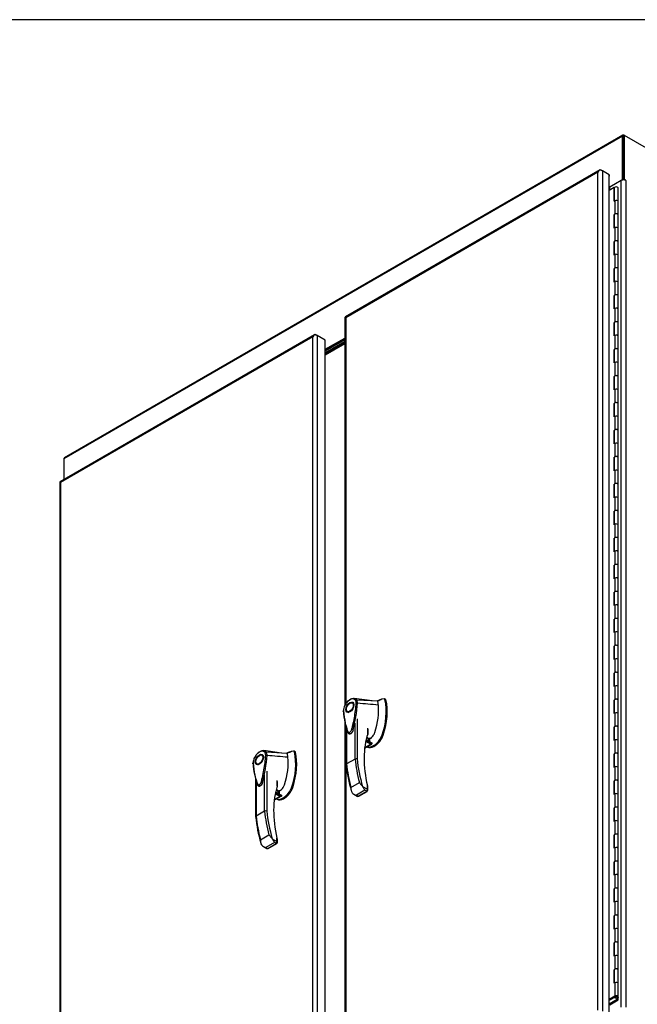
# Model space of a CAD drawing. Header units: inches. Extents: x 1 to 359, y -2 to 239.
# Tile 95 of 99: x 254 to 282, y 194 to 239. Entities that reach past the tile are written whole.
import ezdxf

# ---------------------------------------------------------------- set-up
doc = ezdxf.new("R2010")
doc.units = ezdxf.units.IN
doc.header["$MEASUREMENT"] = 0
for name, color, linetype in [('COM54746-60', 7, 'Continuous'), ('COM70098', 7, 'Continuous'), ('COM70739-9', 7, 'Continuous'), ('COM71195-6', 7, 'Continuous'), ('COM71196-6', 7, 'Continuous'), ('COM71197-1', 7, 'Continuous'), ('COM71302-1', 7, 'Continuous'), ('Default', 7, 'Continuous'), ('GSK87756', 7, 'Continuous'), ('HAN13068', 7, 'Continuous')]:
    doc.layers.add(name, color=color, linetype=linetype)

# ---------------------------------------------------------------- blocks, each defined once
blk = doc.blocks.new('SE7')
at = {"layer": 'COM54746-60', "color": 7, "linetype": 'Continuous'}
for p, q in [((280.847, 231.244), (280.625, 231.116)), ((280.847, 230.632), (280.847, 231.244)), ((280.85, 231.208), (280.85, 230.634)), ((280.857, 231.229), (280.857, 230.638)), ((281.033, 230.617), (281.033, 231.229)), ((280.857, 231.034), (280.85, 231.03)), ((280.847, 230.632), (280.883, 230.652)), ((280.883, 230.652), (280.883, 230.039)), ((281.033, 230.004), (281.033, 230.617)), ((280.883, 230.039), (280.847, 230.019)), ((280.847, 229.407), (280.847, 230.019)), ((280.85, 229.983), (280.857, 229.987)), ((280.85, 229.983), (280.85, 229.409)), ((280.857, 230.004), (280.857, 229.413)), ((281.033, 229.392), (281.033, 230.004)), ((280.883, 229.428), (280.847, 229.407)), ((280.883, 229.428), (280.883, 228.815)), ((281.033, 228.779), (281.033, 229.392)), ((280.883, 228.815), (280.847, 228.794)), ((280.847, 228.182), (280.847, 228.794)), ((280.85, 228.758), (280.857, 228.762)), ((280.85, 228.758), (280.85, 228.184)), ((280.857, 228.78), (280.857, 228.188)), ((281.033, 228.167), (281.033, 228.78)), ((280.883, 228.203), (280.847, 228.182)), ((280.883, 228.203), (280.883, 227.59)), ((281.033, 227.554), (281.033, 228.167)), ((280.883, 227.59), (280.847, 227.569)), ((280.847, 226.958), (280.847, 227.569)), ((280.85, 227.533), (280.857, 227.537)), ((280.85, 227.533), (280.85, 226.959)), ((280.857, 227.555), (280.857, 226.963)), ((281.033, 226.942), (281.033, 227.555)), ((280.883, 226.978), (280.847, 226.958)), ((280.883, 226.978), (280.883, 226.365)), ((281.033, 226.329), (281.033, 226.942)), ((280.883, 226.365), (280.847, 226.345)), ((280.847, 225.733), (280.847, 226.345)), ((280.85, 226.308), (280.857, 226.312)), ((280.85, 226.308), (280.85, 225.735)), ((280.857, 226.33), (280.857, 225.739)), ((281.033, 225.718), (281.033, 226.33)), ((280.883, 225.753), (280.847, 225.733)), ((280.883, 225.753), (280.883, 225.14)), ((281.033, 225.105), (281.033, 225.718)), ((280.883, 225.14), (280.847, 225.12)), ((280.847, 224.508), (280.847, 225.12)), ((280.85, 225.084), (280.857, 225.088)), ((280.85, 225.084), (280.85, 224.51)), ((280.857, 225.105), (280.857, 224.514)), ((281.033, 224.493), (281.033, 225.105)), ((280.883, 224.529), (280.847, 224.508)), ((280.883, 224.529), (280.883, 223.916)), ((281.033, 223.88), (281.033, 224.493)), ((280.883, 223.916), (280.847, 223.895)), ((280.847, 223.283), (280.847, 223.895)), ((280.85, 223.859), (280.857, 223.863)), ((280.85, 223.859), (280.85, 223.285)), ((280.857, 223.881), (280.857, 223.289)), ((281.033, 223.268), (281.033, 223.881)), ((280.883, 223.304), (280.847, 223.283)), ((280.883, 223.304), (280.883, 222.691)), ((281.033, 222.655), (281.033, 223.268)), ((280.883, 222.691), (280.847, 222.67)), ((280.847, 222.059), (280.847, 222.67)), ((280.85, 222.634), (280.857, 222.638)), ((280.85, 222.634), (280.85, 222.06)), ((280.857, 222.656), (280.857, 222.064)), ((281.033, 222.043), (281.033, 222.656)), ((280.883, 222.079), (280.847, 222.059)), ((280.883, 222.079), (280.883, 221.466)), ((281.033, 221.43), (281.033, 222.043)), ((280.883, 221.466), (280.847, 221.446)), ((280.847, 220.834), (280.847, 221.446)), ((280.85, 221.41), (280.857, 221.413)), ((280.85, 221.41), (280.85, 220.836)), ((280.857, 221.431), (280.857, 220.84)), ((281.033, 220.819), (281.033, 221.431)), ((280.883, 220.854), (280.847, 220.834)), ((280.883, 220.854), (280.883, 220.242)), ((281.033, 220.206), (281.033, 220.819)), ((280.883, 220.242), (280.847, 220.221)), ((280.847, 219.609), (280.847, 220.221)), ((280.85, 220.185), (280.857, 220.189)), ((280.85, 220.185), (280.85, 219.611)), ((280.857, 220.206), (280.857, 219.615)), ((281.033, 219.594), (281.033, 220.206)), ((280.883, 219.63), (280.847, 219.609)), ((280.883, 219.63), (280.883, 219.017)), ((281.033, 218.981), (281.033, 219.594)), ((280.883, 219.017), (280.847, 218.996)), ((280.847, 218.384), (280.847, 218.996)), ((280.85, 218.96), (280.857, 218.964)), ((280.85, 218.96), (280.85, 218.386)), ((280.857, 218.982), (280.857, 218.39)), ((281.033, 218.369), (281.033, 218.982)), ((280.883, 218.405), (280.847, 218.384)), ((280.883, 218.405), (280.883, 217.792)), ((281.033, 217.756), (281.033, 218.369)), ((280.883, 217.792), (280.847, 217.771)), ((280.847, 217.16), (280.847, 217.771)), ((280.85, 217.735), (280.857, 217.739)), ((280.85, 217.735), (280.85, 217.161)), ((280.857, 217.757), (280.857, 217.165)), ((281.033, 217.144), (281.033, 217.757)), ((280.883, 217.18), (280.847, 217.16)), ((280.883, 217.18), (280.883, 216.567)), ((281.033, 216.531), (281.033, 217.144)), ((280.883, 216.567), (280.847, 216.547)), ((280.847, 215.935), (280.847, 216.547)), ((280.85, 216.511), (280.857, 216.514)), ((280.85, 216.511), (280.85, 215.937)), ((280.857, 216.532), (280.857, 215.941)), ((281.033, 215.92), (281.033, 216.532)), ((280.883, 215.956), (280.847, 215.935)), ((280.883, 215.956), (280.883, 215.343)), ((281.033, 215.307), (281.033, 215.92)), ((280.883, 215.343), (280.847, 215.322)), ((280.847, 214.71), (280.847, 215.322)), ((280.85, 215.286), (280.857, 215.29)), ((280.85, 215.286), (280.85, 214.712)), ((280.857, 215.307), (280.857, 214.716)), ((281.033, 214.695), (281.033, 215.307)), ((280.883, 214.731), (280.847, 214.71)), ((280.883, 214.731), (280.883, 214.118)), ((281.033, 214.082), (281.033, 214.695)), ((280.883, 214.118), (280.847, 214.097)), ((280.847, 213.485), (280.847, 214.097)), ((280.85, 214.061), (280.857, 214.065)), ((280.85, 214.061), (280.85, 213.487)), ((280.857, 214.083), (280.857, 213.491)), ((281.033, 213.47), (281.033, 214.083)), ((280.883, 213.506), (280.847, 213.485)), ((280.883, 213.506), (280.883, 212.893)), ((281.033, 212.857), (281.033, 213.47)), ((280.883, 212.893), (280.847, 212.872)), ((280.847, 212.261), (280.847, 212.872)), ((280.85, 212.836), (280.857, 212.84)), ((280.85, 212.836), (280.85, 212.263)), ((280.857, 212.858), (280.857, 212.266)), ((281.033, 212.245), (281.033, 212.858)), ((280.883, 212.281), (280.847, 212.261)), ((280.883, 212.281), (280.883, 211.668)), ((281.033, 211.632), (281.033, 212.245)), ((280.883, 211.668), (280.847, 211.648)), ((280.847, 211.036), (280.847, 211.648)), ((280.85, 211.612), (280.857, 211.615)), ((280.85, 211.612), (280.85, 211.038)), ((280.857, 211.633), (280.857, 211.042)), ((281.033, 211.021), (281.033, 211.633)), ((280.883, 211.057), (280.847, 211.036)), ((280.883, 211.057), (280.883, 210.444)), ((281.033, 210.408), (281.033, 211.021)), ((280.883, 210.444), (280.847, 210.423)), ((280.847, 209.811), (280.847, 210.423)), ((280.85, 210.387), (280.857, 210.391)), ((280.85, 210.387), (280.85, 209.813)), ((280.857, 210.408), (280.857, 209.817)), ((281.033, 209.796), (281.033, 210.408)), ((280.883, 209.832), (280.847, 209.811)), ((280.883, 209.832), (280.883, 209.219)), ((281.033, 209.183), (281.033, 209.796)), ((280.883, 209.219), (280.847, 209.198)), ((280.847, 208.586), (280.847, 209.198)), ((280.85, 209.162), (280.857, 209.166)), ((280.85, 209.162), (280.85, 208.588)), ((280.857, 209.184), (280.857, 208.592)), ((281.033, 208.571), (281.033, 209.184)), ((280.883, 208.607), (280.847, 208.586)), ((280.883, 208.607), (280.883, 207.994)), ((281.033, 207.958), (281.033, 208.571)), ((280.883, 207.994), (280.847, 207.973)), ((280.847, 207.362), (280.847, 207.973)), ((280.857, 207.959), (280.857, 207.367)), ((281.033, 207.346), (281.033, 207.959)), ((280.85, 207.937), (280.857, 207.941)), ((280.85, 207.937), (280.85, 207.364)), ((280.883, 207.382), (280.847, 207.362)), ((280.883, 207.382), (280.883, 206.769)), ((281.033, 206.733), (281.033, 207.346)), ((280.883, 206.769), (280.847, 206.749)), ((280.847, 206.137), (280.847, 206.749)), ((280.85, 206.713), (280.857, 206.717)), ((280.85, 206.713), (280.85, 206.139)), ((280.857, 206.734), (280.857, 206.143)), ((281.033, 206.122), (281.033, 206.734)), ((280.883, 206.158), (280.847, 206.137)), ((280.883, 206.158), (280.883, 205.545)), ((281.033, 205.509), (281.033, 206.122)), ((280.883, 205.545), (280.847, 205.524)), ((280.847, 204.912), (280.847, 205.524)), ((280.85, 205.488), (280.857, 205.492)), ((280.85, 205.488), (280.85, 204.914)), ((280.857, 205.509), (280.857, 204.918)), ((281.033, 204.897), (281.033, 205.509)), ((280.883, 204.933), (280.847, 204.912)), ((280.883, 204.933), (280.883, 204.32)), ((281.033, 204.284), (281.033, 204.897)), ((280.883, 204.32), (280.847, 204.299)), ((280.847, 203.687), (280.847, 204.299)), ((280.85, 204.263), (280.857, 204.267)), ((280.85, 204.263), (280.85, 203.689)), ((280.857, 204.285), (280.857, 203.693)), ((281.033, 203.672), (281.033, 204.285)), ((280.883, 203.708), (280.847, 203.687)), ((280.883, 203.708), (280.883, 203.095)), ((281.033, 203.059), (281.033, 203.672)), ((280.883, 203.095), (280.847, 203.074)), ((280.847, 202.463), (280.847, 203.074)), ((280.85, 203.038), (280.857, 203.042)), ((280.85, 203.038), (280.85, 202.465)), ((280.857, 203.06), (280.857, 202.468)), ((281.033, 202.447), (281.033, 203.06)), ((280.883, 202.483), (280.847, 202.463)), ((280.883, 202.483), (280.883, 201.87)), ((281.033, 201.835), (281.033, 202.447)), ((280.883, 201.87), (280.847, 201.85)), ((280.847, 201.238), (280.847, 201.85)), ((280.85, 201.814), (280.857, 201.818)), ((280.85, 201.814), (280.85, 201.24)), ((280.857, 201.835), (280.857, 201.244)), ((281.033, 201.223), (281.033, 201.835)), ((280.883, 201.259), (280.847, 201.238)), ((280.883, 201.259), (280.883, 200.646)), ((281.033, 200.61), (281.033, 201.223)), ((280.883, 200.646), (280.847, 200.625)), ((280.847, 200.013), (280.847, 200.625)), ((280.85, 200.589), (280.857, 200.593)), ((280.85, 200.589), (280.85, 200.015)), ((280.857, 200.61), (280.857, 200.019)), ((281.033, 199.998), (281.033, 200.61)), ((280.883, 200.034), (280.847, 200.013)), ((280.883, 200.034), (280.883, 199.421)), ((281.033, 199.385), (281.033, 199.998)), ((280.883, 199.421), (280.847, 199.4)), ((280.847, 198.788), (280.847, 199.4)), ((280.85, 199.364), (280.857, 199.368)), ((280.85, 199.364), (280.85, 198.79)), ((280.857, 199.386), (280.857, 198.794)), ((281.033, 198.773), (281.033, 199.386)), ((280.883, 198.809), (280.847, 198.788)), ((280.883, 198.809), (280.883, 198.196)), ((281.033, 198.16), (281.033, 198.773)), ((280.883, 198.196), (280.847, 198.175)), ((280.847, 197.564), (280.847, 198.175)), ((280.85, 198.139), (280.857, 198.143)), ((280.85, 198.139), (280.85, 197.566)), ((280.857, 198.161), (280.857, 197.569)), ((281.033, 197.549), (281.033, 198.161)), ((280.883, 197.584), (280.847, 197.564)), ((280.883, 197.584), (280.883, 196.971)), ((281.033, 196.936), (281.033, 197.549)), ((280.883, 196.971), (280.847, 196.951)), ((280.847, 196.339), (280.847, 196.951)), ((280.85, 196.915), (280.857, 196.919)), ((280.85, 196.915), (280.85, 196.341)), ((280.857, 196.936), (280.857, 196.345)), ((281.033, 196.324), (281.033, 196.936)), ((280.883, 196.36), (280.847, 196.339)), ((280.883, 196.36), (280.883, 195.747)), ((281.033, 195.711), (281.033, 196.324)), ((280.883, 195.747), (280.847, 195.726)), ((280.847, 195.114), (280.847, 195.726)), ((280.85, 195.69), (280.857, 195.694)), ((280.85, 195.69), (280.85, 195.116)), ((280.857, 195.711), (280.857, 195.12)), ((281.033, 195.099), (281.033, 195.711)), ((280.883, 195.135), (280.847, 195.114)), ((280.883, 195.135), (280.883, 194.522)), ((281.033, 194.487), (281.033, 195.099)), ((280.883, 194.522), (280.625, 194.373)), ((280.625, 194.335), (280.916, 194.503)), ((280.986, 194.366), (280.625, 194.157)), ((280.651, 194.135), (281.033, 194.355)), ((280.877, 194.481), (280.877, 194.454)), ((280.894, 194.462), (280.877, 194.454)), ((280.894, 194.481), (280.894, 194.465)), ((280.918, 194.504), (280.905, 194.496)), ((280.905, 194.496), (280.905, 194.481)), ((280.918, 194.488), (280.905, 194.481)), ((280.905, 194.45), (280.918, 194.442)), ((280.907, 194.499), (280.907, 194.498)), ((280.918, 194.488), (280.918, 194.504)), ((280.971, 194.504), (280.971, 194.488)), ((280.985, 194.496), (280.971, 194.504)), ((280.985, 194.481), (280.971, 194.488)), ((280.971, 194.442), (280.985, 194.45)), ((280.985, 194.481), (280.985, 194.496)), ((280.986, 194.433), (280.986, 194.442)), ((280.986, 194.433), (280.986, 194.366)), ((280.996, 194.465), (280.996, 194.481)), ((281.033, 194.484), (281.033, 194.457)), ((281.033, 194.355), (281.033, 194.457))]:
    blk.add_line(p, q, dxfattribs=at)
for centre, major_axis, start_param, end_param in [((280.945, 231.229), (0.101, 0), 3.404676, 3.507377), ((280.945, 231.229), (0.0878, 0), 0, 3.141593), ((280.945, 230.617), (0.0878, 0), 0, 2.397542), ((280.945, 230.617), (-0.0878, 0), 3.141593, 5.497787), ((280.945, 230.004), (0.101, 0), 3.404676, 3.507377), ((280.945, 230.004), (0.0878, 0), 0, 3.141593), ((280.945, 230.004), (-0.0878, 0), 3.141593, 5.497787), ((280.945, 229.392), (-0.0878, 0), 3.141593, 5.497787), ((280.945, 229.392), (0.0878, 0), 0, 2.356194), ((280.945, 228.779), (0.101, 0), 3.404676, 3.507377), ((280.945, 228.78), (0.0878, 0), 0, 3.141593), ((280.945, 228.779), (-0.0878, 0), 3.141593, 5.497787), ((280.945, 228.167), (-0.0878, 0), 3.141593, 5.497787), ((280.945, 228.167), (0.0877, 0), 0, 2.356194), ((280.945, 227.554), (0.101, 0), 3.404676, 3.507377), ((280.945, 227.555), (0.0878, 0), 0, 3.141593), ((280.945, 227.554), (-0.0877, 0), 3.141593, 5.497787), ((280.945, 226.942), (-0.0877, 0), 3.141593, 5.497787), ((280.945, 226.942), (0.0878, 0), 0, 2.356194), ((280.945, 226.329), (0.101, 0), 3.404676, 3.507377), ((280.945, 226.33), (0.0878, 0), 0, 3.141593), ((280.945, 226.329), (-0.0878, 0), 3.141593, 5.497787), ((280.945, 225.718), (-0.0877, 0), 3.141593, 5.497787), ((280.945, 225.718), (0.0878, 0), 0, 2.356194), ((280.945, 225.105), (0.101, 0), 3.404676, 3.507377), ((280.945, 225.105), (0.0877, 0), 0, 3.141593), ((280.945, 225.105), (-0.0877, 0), 3.141593, 5.497787), ((280.945, 224.493), (-0.0878, 0), 3.141593, 5.497787), ((280.945, 224.493), (0.0878, 0), 0, 2.356194), ((280.945, 223.88), (0.101, 0), 3.404676, 3.507377), ((280.945, 223.881), (0.0878, 0), 0, 3.141593), ((280.945, 223.88), (-0.0878, 0), 3.141593, 5.497787), ((280.945, 223.268), (-0.0878, 0), 3.141593, 5.497787), ((280.945, 223.268), (0.0878, 0), 0, 2.356194), ((280.945, 222.656), (0.0878, 0), 0, 3.141593), ((280.945, 222.655), (-0.0878, 0), 3.141593, 5.497787), ((280.945, 222.655), (0.101, 0), 3.404676, 3.507377), ((280.945, 222.043), (-0.0878, 0), 3.141593, 5.497787), ((280.945, 222.043), (0.0878, 0), 0, 2.356194), ((280.945, 221.43), (0.101, 0), 3.404676, 3.507377), ((280.945, 221.431), (0.0878, 0), 0, 3.141593), ((280.945, 221.43), (-0.0877, 0), 3.141593, 5.497787), ((280.945, 220.819), (-0.0878, 0), 3.141593, 5.497787), ((280.945, 220.819), (0.0877, 0), 0, 2.356194), ((280.945, 220.206), (0.101, 0), 3.404676, 3.507377), ((280.945, 220.206), (0.0878, 0), 0, 3.141593), ((280.945, 220.206), (-0.0877, 0), 3.141593, 5.497787), ((280.945, 219.594), (-0.0877, 0), 3.141593, 5.497787), ((280.945, 219.594), (0.0878, 0), 0, 2.356194), ((280.945, 218.981), (0.101, 0), 3.404676, 3.507377), ((280.945, 218.982), (0.0877, 0), 0, 3.141593), ((280.945, 218.981), (-0.0878, 0), 3.141593, 5.497787), ((280.945, 218.369), (-0.0878, 0), 3.141593, 5.497787), ((280.945, 218.369), (0.0877, 0), 0, 2.356194), ((280.945, 217.757), (0.0878, 0), 0, 3.141593), ((280.945, 217.756), (-0.0878, 0), 3.141593, 5.497787), ((280.945, 217.756), (0.101, 0), 3.404676, 3.507377), ((280.945, 217.144), (-0.0878, 0), 3.141593, 5.497787), ((280.945, 217.144), (0.0877, 0), 0, 2.356194), ((280.945, 216.531), (0.101, 0), 3.404676, 3.507377), ((280.945, 216.532), (0.0877, 0), 0, 3.141593), ((280.945, 216.531), (-0.0878, 0), 3.141593, 5.497787), ((280.945, 215.92), (-0.0878, 0), 3.141593, 5.497787), ((280.945, 215.92), (0.0877, 0), 0, 2.356194), ((280.945, 215.307), (0.101, 0), 3.404676, 3.507377), ((280.945, 215.307), (0.0877, 0), 0, 3.141593), ((280.945, 215.307), (-0.0877, 0), 3.141593, 5.497787), ((280.945, 214.695), (-0.0877, 0), 3.141593, 5.497787), ((280.945, 214.695), (0.0877, 0), 0, 2.356194), ((280.945, 214.082), (0.101, 0), 3.404676, 3.507377), ((280.945, 214.083), (0.0878, 0), 0, 3.141593), ((280.945, 214.082), (-0.0877, 0), 3.141593, 5.497787), ((280.945, 213.47), (-0.0878, 0), 3.141593, 5.497787), ((280.945, 213.47), (0.0877, 0), 0, 2.356194), ((280.945, 212.858), (0.0877, 0), 0, 3.141593), ((280.945, 212.857), (-0.0878, 0), 3.141593, 5.497787), ((280.945, 212.857), (0.101, 0), 3.404676, 3.507377), ((280.945, 212.245), (-0.0878, 0), 3.141593, 5.497787), ((280.945, 212.245), (0.0877, 0), 0, 2.356194), ((280.945, 211.632), (0.101, 0), 3.404676, 3.507377), ((280.945, 211.633), (0.0877, 0), 0, 3.141593), ((280.945, 211.632), (-0.0878, 0), 3.141593, 5.497787), ((280.945, 211.021), (-0.0878, 0), 3.141593, 5.497787), ((280.945, 211.021), (0.0877, 0), 0, 2.356194), ((280.945, 210.408), (0.101, 0), 3.404676, 3.507377), ((280.945, 210.408), (0.0878, 0), 0, 3.141593), ((280.945, 210.408), (-0.0878, 0), 3.141593, 5.497787), ((280.945, 209.796), (-0.0877, 0), 3.141593, 5.497787), ((280.945, 209.796), (0.0877, 0), 0, 2.356194), ((280.945, 209.183), (0.101, 0), 3.404676, 3.507377), ((280.945, 209.184), (0.0877, 0), 0, 3.141593), ((280.945, 209.183), (-0.0877, 0), 3.141593, 5.497787), ((280.945, 208.571), (-0.0877, 0), 3.141593, 5.497787), ((280.945, 208.571), (0.0878, 0), 0, 2.356194), ((280.945, 207.959), (0.0877, 0), 0, 3.141593), ((280.945, 207.958), (-0.0878, 0), 3.141593, 5.497787), ((280.945, 207.958), (0.101, 0), 3.404676, 3.507377), ((280.945, 207.346), (-0.0878, 0), 3.141593, 5.497787), ((280.945, 207.346), (0.0877, 0), 0, 2.356194), ((280.945, 206.733), (0.101, 0), 3.404676, 3.507377), ((280.945, 206.734), (0.0877, 0), 0, 3.141593), ((280.945, 206.733), (-0.0878, 0), 3.141593, 5.497787), ((280.945, 206.122), (-0.0878, 0), 3.141593, 5.497787), ((280.945, 206.122), (0.0878, 0), 0, 2.356194), ((280.945, 205.509), (0.101, 0), 3.404676, 3.507377), ((280.945, 205.509), (0.0877, 0), 0, 3.141593), ((280.945, 205.509), (-0.0878, 0), 3.141593, 5.497787), ((280.945, 204.897), (-0.0878, 0), 3.141593, 5.497787), ((280.945, 204.897), (0.0878, 0), 0, 2.356194), ((280.945, 204.284), (0.101, 0), 3.404676, 3.507377), ((280.945, 204.285), (0.0877, 0), 0, 3.141593), ((280.945, 204.284), (-0.0878, 0), 3.141593, 5.497787), ((280.945, 203.672), (-0.0877, 0), 3.141593, 5.497787), ((280.945, 203.672), (0.0877, 0), 0, 2.356194), ((280.945, 203.059), (0.101, 0), 3.404676, 3.507377), ((280.945, 203.06), (0.0878, 0), 0, 3.141593), ((280.945, 203.059), (-0.0877, 0), 3.141593, 5.497787), ((280.945, 202.447), (-0.0878, 0), 3.141593, 5.497787), ((280.945, 202.447), (0.0877, 0), 0, 2.356194), ((280.945, 201.835), (0.101, 0), 3.404676, 3.507377), ((280.945, 201.835), (0.0878, 0), 0, 3.141593), ((280.945, 201.835), (-0.0878, 0), 3.141593, 5.497787), ((280.945, 201.223), (-0.0878, 0), 3.141593, 5.497787), ((280.945, 201.223), (0.0877, 0), 0, 2.356194), ((280.945, 200.61), (0.101, 0), 3.404676, 3.507377), ((280.945, 200.61), (0.0878, 0), 0, 3.141593), ((280.945, 200.61), (-0.0878, 0), 3.141593, 5.497787), ((280.945, 199.998), (-0.0878, 0), 3.141593, 5.497787), ((280.945, 199.998), (0.0877, 0), 0, 2.356194), ((280.945, 199.385), (0.101, 0), 3.404676, 3.507377), ((280.945, 199.386), (0.0877, 0), 0, 3.141593), ((280.945, 199.385), (-0.0878, 0), 3.141593, 5.497787), ((280.945, 198.773), (-0.0878, 0), 3.141593, 5.497787), ((280.945, 198.773), (0.0878, 0), 0, 2.356194), ((280.945, 198.16), (0.101, 0), 3.404676, 3.507377), ((280.945, 198.161), (0.0877, 0), 0, 3.141593), ((280.945, 198.16), (-0.0877, 0), 3.141593, 5.497787), ((280.945, 197.549), (-0.0878, 0), 3.141593, 5.497787), ((280.945, 197.549), (0.0878, 0), 0, 2.356194), ((280.945, 196.936), (0.101, 0), 3.404676, 3.507377), ((280.945, 196.936), (0.0878, 0), 0, 3.141593), ((280.945, 196.936), (-0.0878, 0), 3.141593, 5.497787), ((280.945, 196.324), (-0.0878, 0), 3.141593, 5.497787), ((280.945, 196.324), (0.0878, 0), 0, 2.356194), ((280.945, 195.711), (0.101, 0), 3.404676, 3.507377), ((280.945, 195.711), (0.0878, 0), 0, 3.141593), ((280.945, 195.711), (-0.0878, 0), 3.141593, 5.497787), ((280.945, 195.099), (-0.0878, 0), 3.141593, 5.497787), ((280.945, 195.099), (0.0878, 0), 0, 2.356194), ((280.945, 194.487), (-0.0878, 0), 1.617962, 5.497787), ((280.945, 194.487), (-0.0878, 0), 0.694363, 1.523631), ((280.932, 194.465), (0.0375, 0), 2.356194, 3.926991), ((280.932, 194.481), (0.0375, 0), 2.356194, 3.141593), ((280.945, 194.487), (-0.0412, 0), 3.692907, 5.497787), ((280.945, 194.489), (-0.0375, 0), 3.926991, 5.497787), ((280.945, 194.473), (0.0375, 0), 0.785398, 2.356194), ((280.945, 194.458), (-0.0375, 0), 0.785398, 2.356194), ((280.958, 194.481), (-0.0375, 0), 3.141593, 3.926991), ((280.958, 194.465), (-0.0375, 0), 2.356194, 3.926991), ((280.945, 194.487), (0.101, 0), 5.13102, 5.759074)]:
    blk.add_ellipse(centre, major_axis=major_axis, ratio=0.57735, start_param=start_param, end_param=end_param, dxfattribs=at)
at = {"layer": 'COM70098', "color": 7, "linetype": 'Continuous'}
for p, q in [((268.608, 224.384), (267.721, 223.872)), ((268.608, 224.325), (267.721, 223.813)), ((268.608, 224.251), (267.721, 223.739)), ((268.608, 224.193), (267.721, 223.68))]:
    blk.add_line(p, q, dxfattribs=at)
at = {"layer": 'COM70739-9', "color": 7, "linetype": 'Continuous'}
blk.add_line((268.608, 224.144), (267.721, 223.631), dxfattribs=at)
at = {"layer": 'COM71195-6', "color": 7, "linetype": 'Continuous'}
for p, q in [((267.236, 224.566), (255.67, 217.888)), ((267.22, 224.551), (267.22, 224.551)), ((267.307, 224.559), (267.358, 224.53)), ((267.721, 224.32), (267.358, 224.53)), ((267.358, 224.53), (267.358, 186.353)), ((267.156, 224.471), (255.691, 217.852)), ((267.156, 186.411), (267.156, 224.471)), ((267.721, 186.143), (267.721, 224.32)), ((255.649, 217.852), (255.649, 179.675)), ((255.691, 217.852), (255.691, 179.792))]:
    blk.add_line(p, q, dxfattribs=at)
for centre, major_axis, ratio, start_param, end_param in [((267.257, 224.413), (0.101, 0.174), 0.57759, 1.04699, 1.570589), ((267.257, 224.413), (0.101, 0.174), 0.57759, 1.047405, 1.571004), ((267.307, 224.442), (0.071, -0.123), 0.57735, 2.356194, 3.403392), ((267.257, 224.471), (0.143, 0), 0.57735, 0.785398, 1.832596), ((255.791, 217.852), (0.143, 0), 0.57735, 2.879793, 3.141593), ((255.741, 217.764), (0.071, -0.123), 0.57735, 3.141593, 3.403392), ((255.791, 217.794), (-0.142, 0.082), 0.000359, 0.261592, 0.785191), ((255.791, 217.794), (-0.142, 0.082), 0.000359, -0.785191, -0.261592)]:
    blk.add_ellipse(centre, major_axis=major_axis, ratio=ratio, start_param=start_param, end_param=end_param, dxfattribs=at)
at = {"layer": 'COM71196-6', "color": 7, "linetype": 'Continuous'}
for p, q in [((280.195, 232.048), (268.629, 225.37)), ((280.115, 231.953), (268.65, 225.334)), ((280.115, 193.893), (280.115, 231.953)), ((280.179, 232.033), (280.179, 232.033)), ((280.267, 232.041), (280.317, 232.012)), ((280.625, 231.834), (280.317, 232.012)), ((280.317, 232.012), (280.317, 193.835)), ((280.625, 193.658), (280.625, 231.834)), ((280.625, 231.834), (280.63, 231.831)), ((280.625, 231.776), (280.63, 231.773)), ((280.63, 231.773), (280.625, 231.77)), ((280.63, 231.831), (280.63, 231.773)), ((268.608, 225.334), (268.608, 207.708)), ((268.65, 225.334), (268.65, 207.796)), ((268.608, 207.016), (268.608, 187.157)), ((268.65, 206.81), (268.65, 187.274))]:
    blk.add_line(p, q, dxfattribs=at)
for centre, major_axis, ratio, start_param, end_param in [((280.216, 231.895), (0.101, 0.174), 0.57759, 1.047405, 1.571004), ((280.216, 231.895), (0.101, 0.174), 0.57759, 1.04699, 1.570589), ((280.267, 231.924), (0.071, -0.123), 0.57735, 2.356194, 3.403392), ((280.216, 231.953), (0.142, 0), 0.57735, 0.785398, 1.832596), ((268.75, 225.334), (0.143, 0), 0.57735, 2.879793, 3.141593), ((268.7, 225.246), (0.071, -0.123), 0.57735, 3.141593, 3.403392), ((268.75, 225.276), (-0.142, 0.082), 0.000359, -0.785191, -0.261592), ((268.75, 225.276), (-0.142, 0.082), 0.000359, 0.261592, 0.785191)]:
    blk.add_ellipse(centre, major_axis=major_axis, ratio=ratio, start_param=start_param, end_param=end_param, dxfattribs=at)
at = {"layer": 'COM71197-1', "color": 7, "linetype": 'Continuous'}
for p, q in [((281.276, 233.581), (281.327, 233.61)), ((281.276, 231.596), (281.276, 233.581)), ((293.986, 226.301), (281.327, 233.61)), ((281.327, 231.62), (281.327, 233.61)), ((281.176, 231.572), (280.648, 231.268)), ((280.648, 231.129), (280.648, 231.268)), ((281.176, 194.028), (281.176, 231.572)), ((281.327, 231.62), (281.286, 231.596)), ((281.377, 231.591), (281.327, 231.62)), ((281.36, 231.581), (281.377, 231.591)), ((281.377, 231.572), (281.377, 194.028))]:
    blk.add_line(p, q, dxfattribs=at)
for centre, major_axis, start_param in [((280.597, 231.297), (0.0712, 0), 5.101758), ((281.276, 231.514), (-0.142, 0), 3.926991), ((281.377, 231.581), (-0.00563, 0.00974), 2.356194)]:
    blk.add_ellipse(centre, major_axis=major_axis, ratio=0.57735, start_param=start_param, end_param=5.497787, dxfattribs=at)
at = {"layer": 'COM71302-1', "color": 7, "linetype": 'Continuous'}
for p, q in [((281.226, 233.581), (255.839, 218.923)), ((281.248, 233.63), (255.861, 218.972)), ((281.226, 231.62), (281.226, 233.581)), ((281.276, 231.596), (281.276, 233.551)), ((281.302, 233.624), (281.327, 233.61)), ((280.625, 231.272), (281.226, 231.62)), ((281.267, 231.596), (281.226, 231.62)), ((267.721, 223.903), (268.608, 224.415)), ((255.839, 218.923), (255.839, 217.986))]:
    blk.add_line(p, q, dxfattribs=at)
for centre, start_param in [((281.302, 233.537), 2.356194), ((255.915, 218.88), 3.141593)]:
    blk.add_ellipse(centre, major_axis=(0.0536, -0.0929), ratio=0.57735, start_param=start_param, end_param=3.926991, dxfattribs=at)
at = {"layer": 'GSK87756', "color": 7, "linetype": 'Continuous'}
for p, q in [((268.608, 224.325), (267.721, 223.813)), ((268.608, 224.21), (267.721, 223.698))]:
    blk.add_line(p, q, dxfattribs=at)
at = {"layer": 'HAN13068', "color": 7, "linetype": 'Continuous'}
for p, q in [((269.845, 207.935), (269.034, 208.049)), ((270.102, 207.922), (269.148, 207.971)), ((270.392, 208.025), (270.297, 208.007)), ((270.458, 207.997), (270.414, 208.022)), ((270.433, 207.996), (270.476, 207.972)), ((269.015, 207.802), (268.949, 207.84)), ((269.186, 207.827), (269.187, 207.826)), ((270.087, 207.935), (270.059, 207.924)), ((268.724, 207.45), (268.79, 207.412)), ((269.168, 207.12), (269.168, 205.297)), ((268.665, 206.751), (268.665, 205.044)), ((268.685, 206.676), (268.685, 205.07)), ((269.072, 205.294), (269.072, 206.929)), ((269.65, 206.44), (269.65, 206.696)), ((269.664, 206.421), (269.664, 206.644)), ((269.85, 206.001), (269.573, 206.161)), ((269.847, 206.01), (269.574, 206.167)), ((269.738, 206.073), (269.738, 206.253)), ((269.745, 206.069), (269.745, 206.246)), ((269.745, 206.21), (269.759, 206.218)), ((270.307, 206.398), (270.35, 206.374)), ((269.514, 205.791), (269.833, 205.975)), ((269.514, 205.823), (269.77, 205.97)), ((269.77, 205.97), (269.558, 206.093)), ((269.565, 206.125), (269.829, 205.973)), ((269.62, 205.852), (269.645, 205.837)), ((269.884, 205.89), (269.947, 205.926)), ((269.884, 205.89), (269.927, 205.865)), ((269.927, 205.865), (269.989, 205.901)), ((269.947, 205.926), (269.974, 205.943)), ((269.947, 205.926), (269.989, 205.901)), ((264.905, 205.429), (264.839, 205.467)), ((265.735, 205.562), (264.924, 205.676)), ((265.992, 205.549), (265.038, 205.598)), ((265.076, 205.454), (265.077, 205.453)), ((265.977, 205.562), (265.949, 205.551)), ((266.282, 205.652), (266.187, 205.634)), ((266.348, 205.624), (266.304, 205.649)), ((266.323, 205.623), (266.366, 205.599)), ((269.072, 205.294), (268.685, 205.07)), ((264.614, 205.078), (264.68, 205.039)), ((264.555, 204.378), (264.555, 202.671)), ((264.962, 202.921), (264.962, 204.556)), ((265.058, 204.747), (265.058, 202.924)), ((264.575, 204.303), (264.575, 202.697)), ((265.54, 204.067), (265.54, 204.323)), ((265.554, 204.048), (265.554, 204.271)), ((266.197, 204.025), (266.24, 204.001)), ((268.884, 204), (269.271, 204.223)), ((269.418, 204.045), (269.635, 203.921)), ((269.635, 203.921), (269.635, 204.07)), ((269.654, 203.88), (269.654, 204.001)), ((265.404, 203.418), (265.722, 203.602)), ((265.404, 203.45), (265.66, 203.598)), ((265.66, 203.598), (265.448, 203.72)), ((265.455, 203.752), (265.719, 203.6)), ((265.74, 203.628), (265.463, 203.788)), ((265.737, 203.637), (265.464, 203.794)), ((265.51, 203.479), (265.535, 203.464)), ((265.628, 203.7), (265.628, 203.88)), ((265.634, 203.696), (265.634, 203.873)), ((265.634, 203.837), (265.649, 203.845)), ((265.774, 203.517), (265.837, 203.553)), ((265.774, 203.517), (265.817, 203.492)), ((265.817, 203.492), (265.879, 203.528)), ((265.837, 203.553), (265.864, 203.57)), ((265.837, 203.553), (265.879, 203.528)), ((269.016, 203.697), (269.177, 203.605)), ((269.521, 203.876), (269.133, 203.653)), ((269.133, 203.653), (269.216, 203.605)), ((269.216, 203.605), (269.603, 203.829)), ((269.238, 203.603), (269.625, 203.826)), ((269.603, 203.829), (269.521, 203.876)), ((264.962, 202.921), (264.575, 202.697)), ((264.774, 201.627), (265.161, 201.85)), ((265.524, 201.548), (265.524, 201.697)), ((264.906, 201.325), (265.067, 201.232)), ((265.41, 201.503), (265.023, 201.28)), ((265.023, 201.28), (265.105, 201.232)), ((265.105, 201.232), (265.493, 201.456)), ((265.128, 201.23), (265.515, 201.454)), ((265.308, 201.672), (265.524, 201.548)), ((265.493, 201.456), (265.41, 201.503)), ((265.544, 201.507), (265.544, 201.628))]:
    blk.add_line(p, q, dxfattribs=at)
for centre, radius, start, end in [((269.138, 207.917), 0.0544, 79.0934, 139.0201), ((268.861, 207.833), 0.264, 358.6454, 27.0986), ((268.891, 207.826), 0.295, 0.0987, 29.4005), ((267.525, 207.422), 2.964, 339.7954, 11.168), ((270.398, 207.99), 0.0359, 9.9063, 99.4284), ((269.174, 207.451), 0.63, 169.2479, 176.5638), ((269.11, 207.473), 0.564, 154.8966, 178.288), ((262.141, 208.386), 7.068, 345.4961, 355.4598), ((269.156, 207.761), 0.0721, 65.3005, 114.8649), ((271.716, 207.631), 3.176, 183.2175, 201.2404), ((268.804, 206.489), 0.0457, 214.5379, 265.1769), ((269.619, 206.421), 0.045, 341.5578, 0), ((269.794, 206.078), 0.11, 257.02, 288.1861), ((265, 205.1), 0.564, 154.8966, 178.288), ((258.031, 206.013), 7.068, 345.4961, 355.4598), ((265.028, 205.544), 0.0544, 79.0934, 139.0201), ((264.751, 205.46), 0.264, 358.6454, 27.0986), ((265.046, 205.388), 0.0721, 65.3005, 114.8649), ((264.781, 205.453), 0.295, 0.0987, 29.4005), ((263.415, 205.049), 2.964, 339.7954, 11.168), ((266.288, 205.617), 0.0359, 9.9063, 99.4284), ((269.124, 205.194), 0.112, 66.796, 117.4127), ((267.606, 205.258), 3.176, 183.2175, 201.2404), ((265.064, 205.078), 0.63, 169.2479, 176.5638), ((275.685, 205.793), 7.059, 186.041, 196.0142), ((264.694, 204.116), 0.0457, 214.5379, 265.1769), ((265.509, 204.048), 0.045, 341.5578, 0), ((269.252, 203.958), 0.371, 173.5893, 211.255), ((269.312, 204.139), 0.142, 318.2125, 318.5998), ((269.492, 204.008), 0.162, 357.2147, 18.8919), ((265.684, 203.705), 0.11, 257.02, 288.1861), ((269.193, 203.986), 0.339, 220.5468, 259.9158), ((269.209, 203.653), 0.0578, 230.6479, 299.6251), ((269.596, 203.876), 0.0574, 300.2989, 356.4555), ((271.575, 203.42), 7.059, 186.041, 196.0142), ((265.014, 202.822), 0.112, 66.796, 117.4127), ((265.382, 201.635), 0.162, 357.2147, 18.8919), ((265.142, 201.585), 0.371, 173.5893, 211.255), ((265.083, 201.613), 0.339, 220.5468, 259.9158), ((265.202, 201.766), 0.142, 318.2125, 318.5998), ((265.486, 201.503), 0.0574, 300.2989, 356.4555), ((265.099, 201.28), 0.0578, 230.6479, 299.6251)]:
    blk.add_arc(centre, radius, start, end, dxfattribs=at)
for centre, major_axis, ratio, start_param, end_param in [((269.916, 206.266), (0.969, 1.679), 0.57735, 0.503683, 0.659197), ((268.563, 206.309), (1.395, 2.417), 0.57735, 5.059663, 5.745271), ((270.412, 207.916), (-0.0469, -0.0812), 0.57735, 2.603678, 3.141593), ((268.903, 207.607), (0.131, 0.227), 0.57735, 0.255303, 0.541215), ((268.332, 206.442), (1.283, 2.222), 0.57735, 5.059663, 5.624889), ((268.332, 206.442), (1.283, 2.222), 0.57735, -0.608879, -0.565218), ((268.332, 206.442), (1.283, 2.222), 0.57735, -0.636714, -0.608879), ((268.332, 206.442), (1.283, 2.222), 0.57735, -0.658296, -0.636714), ((268.903, 207.607), (0.131, 0.227), 0.57735, 2.600378, 2.88629), ((272.919, 203.334), (-2.429, 4.207), 0.57735, 0.473072, 1.082281), ((269.607, 206.162), (0.07, -0.122), 0.57735, 0.671015, 2.407609), ((269.615, 206.166), (0.076, -0.132), 0.57735, 0.604662, 2.371826), ((269.619, 206.421), (-0.0427, 0.0142), 0.726823, 3.141593, 4.139997), ((269.619, 206.421), (-0.045, 0), 0.57735, 3.141593, 3.926991), ((269.759, 206.494), (-0.169, -0.292), 0.57735, 0.785398, 1.508098), ((269.759, 206.494), (-0.169, -0.292), 0.57735, 1.508098, 1.918071), ((269.989, 206.361), (-0.281, -0.487), 0.57735, 0.785398, 1.918071), ((269.947, 206.385), (-0.281, -0.487), 0.57735, 1.054419, 1.918071), ((269.927, 206.324), (0.281, 0.487), 0.57735, 3.141593, 3.926991), ((269.884, 206.349), (-0.281, -0.487), 0.57735, 0.147984, 0.785398), ((269.786, 206.056), (-0.0469, 0.0812), 0.57735, 3.063678, 3.684625), ((269.947, 206.385), (-0.281, -0.487), 0.57735, 0.853656, 1.054419), ((264.793, 205.234), (0.131, 0.227), 0.57735, 0.255303, 0.541215), ((264.222, 204.069), (1.283, 2.222), 0.57735, 5.059663, 5.624889), ((265.806, 203.893), (0.969, 1.679), 0.57735, 0.503683, 0.659197), ((264.222, 204.069), (1.283, 2.222), 0.57735, -0.608879, -0.565218), ((264.222, 204.069), (1.283, 2.222), 0.57735, -0.636714, -0.608879), ((264.222, 204.069), (1.283, 2.222), 0.57735, -0.658296, -0.636714), ((264.452, 203.936), (1.395, 2.417), 0.57735, 5.059663, 5.745271), ((266.302, 205.543), (-0.0469, -0.0812), 0.57735, 2.603678, 3.141593), ((272.965, 203.619), (-2.775, 4.806), 0.57735, 0.912126, 1.129482), ((273.013, 203.646), (-2.741, 4.748), 0.57735, 0.912905, 1.16926), ((264.793, 205.234), (0.131, 0.227), 0.57735, 2.600378, 2.88629), ((272.578, 203.395), (-2.775, 4.806), 0.57735, 0.912126, 1.129482), ((268.809, 200.961), (-2.429, 4.207), 0.57735, 0.473072, 1.082281), ((265.509, 204.048), (-0.0427, 0.0142), 0.726823, 3.141593, 4.139997), ((265.509, 204.048), (-0.045, 0), 0.57735, 3.141593, 3.926991), ((265.649, 204.121), (-0.169, -0.292), 0.57735, 0.785398, 1.508098), ((265.649, 204.121), (-0.169, -0.292), 0.57735, 1.508098, 1.918071), ((265.879, 203.988), (-0.281, -0.487), 0.57735, 0.785398, 1.918071), ((265.837, 204.012), (-0.281, -0.487), 0.57735, 1.054419, 1.918071), ((269.587, 203.893), (-0.0085, -0.0697), 0.711531, 0.491397, 2.062193), ((269.603, 204.051), (-0.0439, -0.0101), 0.383194, 3.12665, 3.816804), ((269.587, 203.893), (-0.0646, 0.0275), 0.711531, 3.318482, 4.220992), ((265.497, 203.789), (0.07, -0.122), 0.57735, 0.671015, 2.407609), ((265.505, 203.793), (0.076, -0.132), 0.57735, 0.604662, 2.371826), ((265.817, 203.951), (0.281, 0.487), 0.57735, 3.141593, 3.926991), ((265.774, 203.976), (-0.281, -0.487), 0.57735, 0.147984, 0.785398), ((265.676, 203.683), (-0.0469, 0.0812), 0.57735, 3.063678, 3.684625), ((265.837, 204.012), (-0.281, -0.487), 0.57735, 0.853656, 1.054419), ((269.2, 203.669), (0.0085, 0.0697), 0.711531, 2.847591, 3.63299), ((269.216, 203.642), (-0.0225, 0.039), 0.57735, 2.356194, 3.141593), ((269.603, 203.865), (-0.0225, 0.039), 0.57735, 2.356194, 3.142179), ((268.468, 201.022), (-2.775, 4.806), 0.57735, 0.912126, 1.129482), ((268.855, 201.246), (-2.775, 4.806), 0.57735, 0.912126, 1.129482), ((268.903, 201.273), (-2.741, 4.748), 0.57735, 0.912905, 1.16926), ((265.493, 201.678), (-0.0439, -0.0101), 0.383194, 3.12665, 3.816804), ((265.477, 201.52), (-0.0085, -0.0697), 0.711531, 0.491397, 2.062193), ((265.493, 201.492), (-0.0225, 0.039), 0.57735, 2.356194, 3.142179), ((265.477, 201.52), (-0.0646, 0.0275), 0.711531, 3.318482, 4.220992), ((265.09, 201.297), (0.0085, 0.0697), 0.711531, 2.847591, 3.63299), ((265.105, 201.269), (-0.0225, 0.039), 0.57735, 2.356194, 3.141593)]:
    blk.add_ellipse(centre, major_axis=major_axis, ratio=ratio, start_param=start_param, end_param=end_param, dxfattribs=at)
for centre, major_axis in [((268.836, 207.645), (0.131, 0.227)), ((268.836, 207.645), (0.112, 0.195)), ((264.726, 205.272), (0.131, 0.227)), ((264.726, 205.272), (0.112, 0.195))]:
    blk.add_ellipse(centre, major_axis=major_axis, ratio=0.57735, dxfattribs=at)
for points, knots in [([(269.097, 207.953), (269.085, 207.972), (269.071, 207.987), (269.05, 208.001), (269.046, 208.004), (269.037, 208.009), (269.032, 208.011), (269.018, 208.017), (269.008, 208.02), (268.988, 208.024), (268.977, 208.025), (268.96, 208.024), (268.955, 208.024), (268.943, 208.023), (268.937, 208.022), (268.908, 208.017), (268.884, 208.009), (268.834, 207.985), (268.81, 207.969), (268.779, 207.945), (268.773, 207.94), (268.761, 207.93), (268.755, 207.925), (268.737, 207.908), (268.726, 207.896), (268.703, 207.872), (268.692, 207.859), (268.671, 207.832), (268.661, 207.817), (268.632, 207.774), (268.615, 207.744), (268.6, 207.712)], [0, 0, 0, 0, 0.125, 0.125, 0.15625, 0.15625, 0.1875, 0.1875, 0.25, 0.25, 0.3125, 0.3125, 0.34375, 0.34375, 0.375, 0.375, 0.5, 0.5, 0.625, 0.625, 0.65625, 0.65625, 0.6875, 0.6875, 0.75, 0.75, 0.8125, 0.8125, 0.875, 0.875, 1, 1, 1, 1]), ([(268.614, 207.738), (268.626, 207.762), (268.64, 207.785), (268.677, 207.839), (268.7, 207.869), (268.751, 207.924), (268.777, 207.948), (268.831, 207.99), (268.859, 208.007), (268.913, 208.033), (268.94, 208.042), (268.992, 208.051), (269.016, 208.052), (269.062, 208.043), (269.083, 208.034), (269.119, 208.009), (269.135, 207.992), (269.148, 207.971)], [0.0381525, 0.0381525, 0.0381525, 0.0381525, 0.125, 0.125, 0.25, 0.25, 0.375, 0.375, 0.5, 0.5, 0.625, 0.625, 0.75, 0.75, 0.875, 0.875, 1, 1, 1, 1]), ([(268.547, 207.49), (268.562, 207.293), (268.59, 207.106), (268.651, 206.841), (268.674, 206.755), (268.714, 206.631), (268.728, 206.59), (268.747, 206.541), (268.751, 206.53), (268.761, 206.513), (268.768, 206.507), (268.794, 206.497), (268.816, 206.501), (268.861, 206.527), (268.883, 206.549), (268.907, 206.59), (268.914, 206.604), (268.924, 206.633), (268.927, 206.647), (268.946, 206.719), (268.96, 206.776), (269, 206.946), (269.023, 207.059), (269.083, 207.393), (269.111, 207.612), (269.126, 207.826)], [0, 0, 0, 0, 0.25, 0.25, 0.375, 0.375, 0.4375, 0.4375, 0.453125, 0.453125, 0.46875, 0.46875, 0.5, 0.5, 0.53125, 0.53125, 0.546875, 0.546875, 0.5625, 0.5625, 0.625, 0.625, 0.75, 0.75, 1, 1, 1, 1]), ([(268.598, 207.706), (268.593, 207.709), (268.591, 207.712), (268.591, 207.714), (268.594, 207.713), (268.6, 207.712)], [0, 0, 0, 0, 0.5, 0.5, 1, 1, 1, 1]), ([(268.544, 207.453), (268.54, 207.456), (268.538, 207.459), (268.534, 207.465), (268.533, 207.468), (268.534, 207.473), (268.534, 207.475), (268.536, 207.478), (268.536, 207.48), (268.539, 207.483), (268.54, 207.484), (268.543, 207.487), (268.545, 207.488), (268.547, 207.49)], [0, 0, 0, 0, 0.25, 0.25, 0.5, 0.5, 0.625, 0.625, 0.75, 0.75, 0.875, 0.875, 1, 1, 1, 1]), ([(268.984, 206.616), (268.978, 206.583), (268.963, 206.549), (268.925, 206.493), (268.902, 206.469), (268.852, 206.441), (268.827, 206.435), (268.804, 206.44), (268.801, 206.44), (268.799, 206.441)], [0, 0, 0, 0, 0.25, 0.25, 0.5, 0.5, 0.75, 0.75, 0.7755366, 0.7755366, 0.7755366, 0.7755366]), ([(268.8, 206.443), (268.806, 206.441), (268.822, 206.434), (268.859, 206.44), (268.902, 206.459), (268.948, 206.5), (268.97, 206.536), (268.982, 206.557)], [0, 0, 0, 0, 0.080591, 0.267272, 0.480149, 0.736364, 1, 1, 1, 1]), ([(269.85, 206.001), (269.851, 206.003), (269.851, 206.005), (269.85, 206.008), (269.849, 206.009), (269.847, 206.01), (269.847, 206.01), (269.847, 206.01)], [0, 0, 0, 0, 0.25, 0.25, 0.5, 0.5, 0.5026956, 0.5026956, 0.5026956, 0.5026956]), ([(264.437, 205.117), (264.452, 204.92), (264.48, 204.733), (264.541, 204.468), (264.564, 204.382), (264.604, 204.258), (264.618, 204.217), (264.637, 204.168), (264.641, 204.157), (264.651, 204.14), (264.658, 204.134), (264.684, 204.124), (264.706, 204.128), (264.751, 204.154), (264.773, 204.176), (264.797, 204.217), (264.804, 204.231), (264.814, 204.26), (264.817, 204.274), (264.836, 204.346), (264.85, 204.403), (264.89, 204.573), (264.913, 204.686), (264.973, 205.02), (265.001, 205.239), (265.016, 205.453)], [0, 0, 0, 0, 0.25, 0.25, 0.375, 0.375, 0.4375, 0.4375, 0.453125, 0.453125, 0.46875, 0.46875, 0.5, 0.5, 0.53125, 0.53125, 0.546875, 0.546875, 0.5625, 0.5625, 0.625, 0.625, 0.75, 0.75, 1, 1, 1, 1]), ([(264.488, 205.333), (264.483, 205.336), (264.481, 205.339), (264.481, 205.341), (264.484, 205.341), (264.49, 205.339)], [0, 0, 0, 0, 0.5, 0.5, 1, 1, 1, 1]), ([(264.987, 205.58), (264.975, 205.599), (264.961, 205.614), (264.94, 205.628), (264.936, 205.631), (264.927, 205.636), (264.922, 205.638), (264.908, 205.644), (264.898, 205.647), (264.878, 205.651), (264.867, 205.652), (264.85, 205.651), (264.845, 205.651), (264.833, 205.65), (264.827, 205.649), (264.798, 205.644), (264.774, 205.636), (264.724, 205.612), (264.7, 205.596), (264.669, 205.572), (264.663, 205.567), (264.651, 205.557), (264.645, 205.552), (264.627, 205.535), (264.616, 205.523), (264.593, 205.499), (264.582, 205.486), (264.561, 205.459), (264.551, 205.444), (264.522, 205.401), (264.505, 205.371), (264.49, 205.339)], [0, 0, 0, 0, 0.125, 0.125, 0.15625, 0.15625, 0.1875, 0.1875, 0.25, 0.25, 0.3125, 0.3125, 0.34375, 0.34375, 0.375, 0.375, 0.5, 0.5, 0.625, 0.625, 0.65625, 0.65625, 0.6875, 0.6875, 0.75, 0.75, 0.8125, 0.8125, 0.875, 0.875, 1, 1, 1, 1]), ([(264.662, 205.569), (264.672, 205.578), (264.683, 205.587), (264.721, 205.617), (264.749, 205.634), (264.803, 205.66), (264.83, 205.669), (264.882, 205.679), (264.906, 205.679), (264.952, 205.67), (264.973, 205.662), (265.009, 205.636), (265.025, 205.619), (265.038, 205.598)], [0.3244512, 0.3244512, 0.3244512, 0.3244512, 0.375, 0.375, 0.5, 0.5, 0.625, 0.625, 0.75, 0.75, 0.875, 0.875, 1, 1, 1, 1]), ([(264.434, 205.08), (264.43, 205.083), (264.428, 205.086), (264.424, 205.092), (264.423, 205.095), (264.424, 205.1), (264.424, 205.102), (264.425, 205.105), (264.426, 205.107), (264.429, 205.11), (264.43, 205.111), (264.433, 205.114), (264.435, 205.116), (264.437, 205.117)], [0, 0, 0, 0, 0.25, 0.25, 0.5, 0.5, 0.625, 0.625, 0.75, 0.75, 0.875, 0.875, 1, 1, 1, 1]), ([(268.685, 205.07), (268.682, 205.068), (268.679, 205.066), (268.674, 205.062), (268.672, 205.06), (268.669, 205.055), (268.668, 205.053), (268.666, 205.048), (268.665, 205.046), (268.665, 205.043), (268.665, 205.042), (268.666, 205.041)], [0, 0, 0, 0, 0.125, 0.125, 0.25, 0.25, 0.375, 0.375, 0.5, 0.5, 0.5371649, 0.5371649, 0.5371649, 0.5371649]), ([(264.874, 204.243), (264.868, 204.21), (264.853, 204.176), (264.815, 204.12), (264.792, 204.096), (264.742, 204.068), (264.717, 204.062), (264.694, 204.067), (264.691, 204.068), (264.689, 204.068)], [0, 0, 0, 0, 0.25, 0.25, 0.5, 0.5, 0.75, 0.75, 0.7755366, 0.7755366, 0.7755366, 0.7755366]), ([(264.69, 204.07), (264.696, 204.068), (264.712, 204.061), (264.748, 204.067), (264.792, 204.086), (264.838, 204.127), (264.86, 204.163), (264.872, 204.185)], [0, 0, 0, 0, 0.080591, 0.267272, 0.480149, 0.736364, 1, 1, 1, 1]), ([(269.271, 204.223), (269.276, 204.216), (269.281, 204.209), (269.292, 204.195), (269.298, 204.188), (269.315, 204.166), (269.327, 204.152), (269.347, 204.13), (269.353, 204.122), (269.366, 204.107), (269.373, 204.1), (269.393, 204.077), (269.406, 204.061), (269.418, 204.045)], [0, 0, 0, 0, 0.125, 0.125, 0.25, 0.25, 0.5, 0.5, 0.625, 0.625, 0.75, 0.75, 1, 1, 1, 1]), ([(269.418, 204.045), (269.429, 204.028), (269.439, 204.012), (269.453, 203.989), (269.458, 203.981), (269.466, 203.966), (269.471, 203.959), (269.483, 203.937), (269.49, 203.924), (269.502, 203.905), (269.506, 203.899), (269.513, 203.887), (269.517, 203.881), (269.521, 203.876)], [0, 0, 0, 0, 0.25, 0.25, 0.375, 0.375, 0.5, 0.5, 0.75, 0.75, 0.875, 0.875, 1, 1, 1, 1]), ([(269.654, 204.001), (269.654, 204.003), (269.654, 204.006), (269.653, 204.019), (269.651, 204.029), (269.644, 204.05), (269.64, 204.06), (269.635, 204.07)], [0.4404776, 0.4404776, 0.4404776, 0.4404776, 0.5, 0.5, 0.75, 0.75, 1, 1, 1, 1]), ([(265.74, 203.628), (265.74, 203.63), (265.74, 203.632), (265.739, 203.635), (265.738, 203.636), (265.737, 203.637), (265.737, 203.637), (265.737, 203.637)], [0, 0, 0, 0, 0.25, 0.25, 0.5, 0.5, 0.5026956, 0.5026956, 0.5026956, 0.5026956]), ([(264.575, 202.697), (264.572, 202.695), (264.569, 202.693), (264.564, 202.689), (264.562, 202.687), (264.559, 202.683), (264.558, 202.68), (264.556, 202.675), (264.555, 202.673), (264.555, 202.67), (264.555, 202.669), (264.556, 202.669)], [0, 0, 0, 0, 0.125, 0.125, 0.25, 0.25, 0.375, 0.375, 0.5, 0.5, 0.5371649, 0.5371649, 0.5371649, 0.5371649]), ([(265.161, 201.85), (265.166, 201.843), (265.171, 201.836), (265.182, 201.822), (265.188, 201.815), (265.205, 201.793), (265.217, 201.779), (265.236, 201.757), (265.243, 201.75), (265.256, 201.735), (265.263, 201.727), (265.283, 201.704), (265.296, 201.688), (265.308, 201.672)], [0, 0, 0, 0, 0.125, 0.125, 0.25, 0.25, 0.5, 0.5, 0.625, 0.625, 0.75, 0.75, 1, 1, 1, 1]), ([(265.544, 201.628), (265.544, 201.63), (265.544, 201.633), (265.543, 201.646), (265.541, 201.656), (265.534, 201.677), (265.53, 201.687), (265.524, 201.697)], [0.4404776, 0.4404776, 0.4404776, 0.4404776, 0.5, 0.5, 0.75, 0.75, 1, 1, 1, 1]), ([(265.308, 201.672), (265.319, 201.656), (265.329, 201.639), (265.343, 201.616), (265.348, 201.608), (265.356, 201.593), (265.36, 201.586), (265.373, 201.564), (265.38, 201.551), (265.392, 201.532), (265.396, 201.526), (265.403, 201.514), (265.407, 201.508), (265.41, 201.503)], [0, 0, 0, 0, 0.25, 0.25, 0.375, 0.375, 0.5, 0.5, 0.75, 0.75, 0.875, 0.875, 1, 1, 1, 1])]:
    blk.add_open_spline(points, degree=3, knots=knots, dxfattribs=at)
for points in [[(270.297, 208.007), (270.232, 207.978), (270.167, 207.95), (270.102, 207.922)], [(270.132, 207.747), (269.817, 207.773), (269.502, 207.8), (269.187, 207.826)], [(268.799, 206.441), (268.781, 206.447), (268.765, 206.46), (268.755, 206.481)], [(266.022, 205.374), (265.707, 205.4), (265.392, 205.427), (265.077, 205.453)], [(266.187, 205.634), (266.122, 205.605), (266.057, 205.577), (265.992, 205.549)], [(264.689, 204.068), (264.671, 204.074), (264.655, 204.087), (264.645, 204.108)]]:
    blk.add_open_spline(points, degree=3, dxfattribs=at)
blk = doc.blocks.new('BORDER')
at = {"layer": 'Default', "color": 7, "linetype": 'Continuous'}
blk.add_line((0, 27.86), (-41.86, 27.86), dxfattribs=at)

msp = doc.modelspace()

# ---------------------------------------------------------------- block references
at = {"layer": 'Default', "color": 7, "xscale": 8.55, "yscale": 8.55, "zscale": 8.55}
msp.add_blockref('BORDER', (359.223, 0.67), dxfattribs=at)
at = {"layer": 'Default'}
msp.add_blockref('SE7', (0, 0), dxfattribs=at)

doc.saveas('drawing.dxf')
